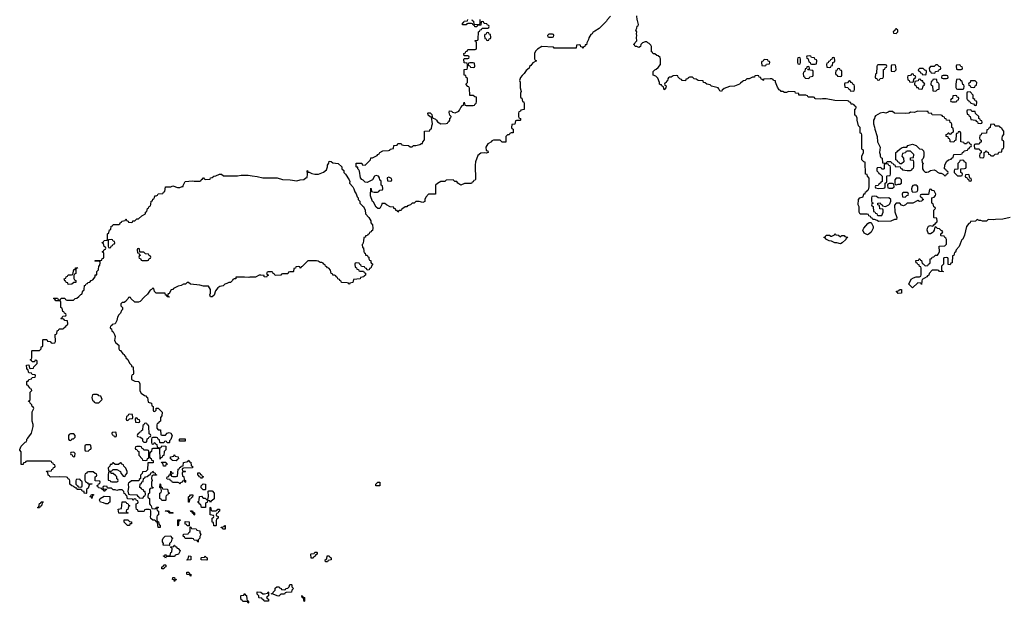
# Model space of a CAD drawing. Header units: inches. Extents: x 2718490 to 2828976, y 856982 to 957410.
# Tile 7 of 63: x 2718490 to 2729431, y 910426 to 916906. Entities that reach past the tile are written whole.
import ezdxf

# ---------------------------------------------------------------- set-up
doc = ezdxf.new("R2010")
doc.units = ezdxf.units.IN
doc.header["$MEASUREMENT"] = 0
doc.layers.add('C7911', color=7, linetype='Continuous')
doc.layers.add('C7921', color=7, linetype='Continuous')

msp = doc.modelspace()

# ---------------------------------------------------------------- linework, layer by layer
at = {"layer": 'C7911', "color": 6}
for points in [[(2720000, 911343), (2719988, 911348), (2719970, 911349), (2719949, 911369), (2719942, 911390), (2719946, 911406), (2719946, 911450), (2719942, 911462), (2719930, 911466), (2719890, 911466), (2719878, 911462), (2719874, 911450), (2719867, 911447), (2719807, 911447), (2719802, 911462), (2719788, 911468), (2719786, 911490), (2719786, 911530), (2719802, 911538), (2719806, 911550), (2719802, 911562), (2719787, 911567), (2719782, 911582), (2719770, 911586), (2719758, 911582), (2719750, 911566), (2719742, 911582), (2719687, 911587), (2719682, 911622), (2719668, 911628), (2719662, 911642), (2719650, 911646), (2719647, 911667), (2719630, 911686), (2719593, 911687), (2719570, 911678), (2719550, 911686), (2719530, 911686), (2719510, 911706), (2719466, 911706), (2719462, 911722), (2719430, 911726), (2719418, 911722), (2719414, 911710), (2719418, 911698), (2719454, 911694), (2719450, 911686), (2719438, 911682), (2719430, 911666), (2719422, 911682), (2719406, 911690), (2719402, 911702), (2719367, 911707), (2719362, 911722), (2719346, 911730), (2719362, 911738), (2719367, 911753), (2719382, 911758), (2719386, 911770), (2719382, 911782), (2719327, 911787), (2719328, 911830), (2719342, 911838), (2719346, 911850), (2719342, 911862), (2719330, 911866), (2719307, 911887), (2719253, 911887), (2719238, 911882), (2719234, 911870), (2719218, 911862), (2719213, 911847), (2719212, 911792), (2719220, 911780), (2719244, 911764), (2719250, 911754), (2719290, 911754), (2719294, 911750), (2719273, 911747), (2719262, 911738), (2719250, 911706), (2719234, 911690), (2719234, 911650), (2719230, 911646), (2719208, 911650), (2719206, 911666), (2719186, 911670), (2719182, 911682), (2719168, 911688), (2719128, 911690), (2719126, 911706), (2719114, 911706), (2719090, 911718), (2719085, 911725), (2719068, 911730), (2719048, 911750), (2719047, 911787), (2719042, 911802), (2719027, 911807), (2719022, 911822), (2719010, 911826), (2718930, 911829), (2718827, 911827), (2718822, 911842), (2718806, 911850), (2718802, 911882), (2718790, 911886), (2718788, 911892), (2718842, 911898), (2718846, 911910), (2718862, 911918), (2718867, 911933), (2718882, 911938), (2718886, 911950), (2718882, 911962), (2718867, 911967), (2718862, 911982), (2718847, 911987), (2718842, 912002), (2718830, 912006), (2718570, 912006), (2718558, 912002), (2718552, 911988), (2718534, 911986), (2718530, 911968), (2718508, 911968), (2718508, 912108), (2718490, 912126), (2718490, 912134), (2718508, 912170), (2718550, 912214), (2718562, 912218), (2718568, 912232), (2718569, 912250), (2718580, 912260), (2718623, 912317), (2718639, 912390), (2718639, 912410), (2718630, 912450), (2718629, 912551), (2718646, 912590), (2718642, 912602), (2718628, 912610), (2718626, 912630), (2718606, 912650), (2718602, 912662), (2718588, 912668), (2718590, 912674), (2718602, 912678), (2718606, 912690), (2718606, 912770), (2718626, 912790), (2718622, 912802), (2718608, 912808), (2718602, 912822), (2718590, 912826), (2718586, 912846), (2718570, 912848), (2718568, 912888), (2718574, 912894), (2718586, 912894), (2718590, 912912), (2718622, 912918), (2718627, 912933), (2718662, 912938), (2718666, 912950), (2718662, 912962), (2718627, 912967), (2718622, 912982), (2718590, 912986), (2718582, 913022), (2718570, 913026), (2718568, 913032), (2718566, 913070), (2718593, 913073), (2718598, 913038), (2718610, 913034), (2718642, 913038), (2718647, 913053), (2718686, 913090), (2718686, 913110), (2718682, 913122), (2718670, 913126), (2718658, 913122), (2718653, 913107), (2718630, 913106), (2718622, 913122), (2718610, 913126), (2718610, 913134), (2718622, 913138), (2718626, 913150), (2718626, 913230), (2718630, 913234), (2718710, 913234), (2718727, 913253), (2718730, 913274), (2718742, 913278), (2718746, 913290), (2718746, 913350), (2718750, 913354), (2718790, 913354), (2718798, 913338), (2718830, 913334), (2718838, 913318), (2718850, 913314), (2718882, 913318), (2718887, 913333), (2718886, 913410), (2718902, 913418), (2718907, 913453), (2718922, 913458), (2718930, 913474), (2718970, 913474), (2718982, 913478), (2718986, 913490), (2719002, 913498), (2719006, 913510), (2719022, 913518), (2719026, 913530), (2719022, 913562), (2718990, 913566), (2718982, 913582), (2718950, 913586), (2718946, 913590), (2718962, 913598), (2718970, 913614), (2719002, 913618), (2719006, 913630), (2719002, 913642), (2718987, 913647), (2718982, 913662), (2718968, 913668), (2718962, 913702), (2718946, 913710), (2718946, 913770), (2718942, 913782), (2718930, 913786), (2718890, 913786), (2718882, 913802), (2718866, 913810), (2718870, 913814), (2718910, 913814), (2718918, 913798), (2718930, 913794), (2718942, 913798), (2718950, 913814), (2718990, 913814), (2718998, 913798), (2719013, 913793), (2719088, 913792), (2719108, 913810), (2719126, 913814), (2719149, 913831), (2719170, 913854), (2719182, 913858), (2719190, 913894), (2719202, 913898), (2719206, 913910), (2719210, 913954), (2719222, 913958), (2719230, 913974), (2719242, 913978), (2719246, 913990), (2719268, 913992), (2719286, 914010), (2719302, 914018), (2719329, 914051), (2719330, 914072), (2719346, 914074), (2719349, 914111), (2719366, 914130), (2719368, 914172), (2719382, 914178), (2719386, 914210), (2719382, 914222), (2719370, 914226), (2719330, 914226), (2719326, 914230), (2719330, 914234), (2719390, 914234), (2719402, 914238), (2719407, 914253), (2719422, 914258), (2719426, 914270), (2719426, 914310), (2719422, 914322), (2719406, 914330), (2719422, 914338), (2719427, 914353), (2719442, 914358), (2719446, 914370), (2719442, 914382), (2719427, 914387), (2719422, 914422), (2719410, 914426), (2719408, 914432), (2719422, 914438), (2719430, 914454), (2719462, 914458), (2719466, 914470), (2719466, 914530), (2719482, 914538), (2719488, 914572), (2719502, 914578), (2719507, 914613), (2719522, 914618), (2719530, 914634), (2719590, 914634), (2719602, 914638), (2719606, 914650), (2719622, 914658), (2719626, 914670), (2719662, 914678), (2719669, 914691), (2719674, 914690), (2719678, 914678), (2719694, 914670), (2719698, 914658), (2719730, 914654), (2719742, 914658), (2719748, 914672), (2719770, 914674), (2719790, 914694), (2719810, 914694), (2719848, 914730), (2719888, 914752), (2719889, 914770), (2719902, 914778), (2719910, 914811), (2719922, 914818), (2719930, 914834), (2719942, 914838), (2719947, 914853), (2719950, 914892), (2719966, 914894), (2719970, 914914), (2719982, 914918), (2719989, 914931), (2719990, 914951), (2720000, 914951)], [(2720000, 913877), (2719988, 913890), (2719982, 913922), (2719970, 913926), (2719954, 913910), (2719938, 913902), (2719910, 913858), (2719873, 913827), (2719830, 913778), (2719810, 913768), (2719770, 913768), (2719726, 913810), (2719722, 913822), (2719710, 913826), (2719698, 913822), (2719694, 913810), (2719664, 913776), (2719650, 913766), (2719630, 913766), (2719614, 913750), (2719614, 913730), (2719634, 913710), (2719634, 913690), (2719622, 913678), (2719610, 913649), (2719591, 913630), (2719576, 913604), (2719570, 913568), (2719551, 913530), (2719518, 913522), (2719514, 913510), (2719498, 913502), (2719494, 913490), (2719498, 913478), (2719510, 913474), (2719512, 913452), (2719530, 913442), (2719544, 913410), (2719550, 913390), (2719543, 913343), (2719559, 913319), (2719590, 913291), (2719592, 913252), (2719598, 913238), (2719610, 913234), (2719637, 913197), (2719650, 913190), (2719656, 913176), (2719665, 913170), (2719671, 913151), (2719690, 913134), (2719711, 913091), (2719732, 913070), (2719734, 913054), (2719751, 913050), (2719753, 912973), (2719750, 912966), (2719738, 912962), (2719733, 912947), (2719734, 912910), (2719770, 912894), (2719814, 912890), (2719824, 912864), (2719824, 912784), (2719839, 912759), (2719875, 912735), (2719891, 912730), (2719898, 912718), (2719912, 912710), (2719918, 912658), (2719954, 912650), (2719958, 912618), (2719974, 912610), (2719974, 912570), (2719978, 912558), (2719990, 912554), (2720000, 912564)], [(2720000, 912266), (2719970, 912266), (2719958, 912262), (2719954, 912250), (2719954, 912210), (2719958, 912198), (2719970, 912194), (2719982, 912198), (2719987, 912213), (2719993, 912213), (2719998, 912198), (2720000, 912197)], [(2720000, 912146), (2719970, 912146), (2719958, 912142), (2719954, 912110), (2719938, 912102), (2719934, 912090), (2719934, 912050), (2719938, 912038), (2719950, 912034), (2719954, 912014), (2719972, 912010), (2719973, 911987), (2719914, 911986), (2719912, 911908), (2719892, 911888), (2719854, 911886), (2719852, 911868), (2719834, 911850), (2719834, 911810), (2719818, 911802), (2719813, 911787), (2719733, 911787), (2719710, 911766), (2719698, 911762), (2719694, 911750), (2719698, 911710), (2719692, 911670), (2719698, 911638), (2719713, 911633), (2719792, 911632), (2719798, 911618), (2719814, 911610), (2719818, 911598), (2719850, 911594), (2719862, 911598), (2719870, 911614), (2719882, 911618), (2719887, 911633), (2719886, 911666), (2719870, 911668), (2719866, 911686), (2719848, 911688), (2719842, 911702), (2719826, 911710), (2719827, 911753), (2719842, 911758), (2719847, 911773), (2719862, 911778), (2719867, 911813), (2719882, 911818), (2719888, 911832), (2719907, 911833), (2719930, 911854), (2719942, 911858), (2719947, 911873), (2719962, 911878), (2719968, 911892), (2719974, 911890), (2719978, 911878), (2719994, 911870), (2719998, 911858), (2720000, 911857)], [(2720000, 911848), (2719973, 911847), (2719958, 911842), (2719954, 911810), (2719962, 911790), (2719954, 911770), (2719954, 911730), (2719958, 911718), (2719974, 911710), (2719970, 911706), (2719938, 911702), (2719934, 911690), (2719934, 911650), (2719918, 911642), (2719914, 911610), (2719918, 911598), (2719934, 911590), (2719934, 911530), (2719938, 911518), (2719952, 911510), (2719958, 911478), (2719990, 911474), (2720000, 911477)]]:
    msp.add_lwpolyline(points, dxfattribs=at)
for points in [[(2719510, 914466), (2719478, 914462), (2719474, 914450), (2719474, 914390), (2719478, 914378), (2719490, 914374), (2719502, 914378), (2719507, 914393), (2719522, 914398), (2719527, 914413), (2719542, 914418), (2719546, 914430), (2719542, 914442), (2719527, 914447), (2719522, 914462)], [(2719810, 914366), (2719798, 914362), (2719794, 914350), (2719798, 914318), (2719814, 914314), (2719818, 914298), (2719834, 914290), (2719818, 914282), (2719814, 914270), (2719818, 914258), (2719833, 914253), (2719838, 914238), (2719850, 914234), (2719910, 914234), (2719922, 914238), (2719927, 914253), (2719942, 914258), (2719946, 914270), (2719942, 914282), (2719927, 914287), (2719922, 914302), (2719888, 914308), (2719870, 914326), (2719826, 914326), (2719822, 914362)], [(2719030, 913966), (2719026, 913986), (2719006, 913990), (2719002, 914002), (2718990, 914006), (2718986, 914030), (2719002, 914038), (2719006, 914050), (2719022, 914058), (2719028, 914072), (2719067, 914073), (2719082, 914078), (2719090, 914132), (2719106, 914134), (2719110, 914152), (2719130, 914154), (2719133, 914147), (2719118, 914142), (2719114, 914130), (2719114, 914090), (2719098, 914082), (2719093, 914067), (2719093, 914033), (2719098, 914018), (2719114, 914010), (2719114, 913990), (2719093, 913987), (2719070, 913969)], [(2719350, 912746), (2719310, 912746), (2719298, 912742), (2719292, 912710), (2719298, 912678), (2719312, 912672), (2719318, 912658), (2719333, 912653), (2719370, 912652), (2719406, 912690), (2719390, 912726), (2719370, 912728), (2719362, 912742)], [(2719710, 912526), (2719698, 912522), (2719693, 912507), (2719678, 912502), (2719674, 912470), (2719678, 912458), (2719690, 912454), (2719710, 912474), (2719742, 912478), (2719746, 912490), (2719742, 912522)], [(2719790, 912486), (2719778, 912482), (2719774, 912470), (2719778, 912438), (2719810, 912434), (2719822, 912438), (2719826, 912450), (2719822, 912462), (2719807, 912467)], [(2719890, 912426), (2719878, 912422), (2719870, 912406), (2719858, 912402), (2719853, 912347), (2719838, 912342), (2719833, 912327), (2719818, 912322), (2719814, 912310), (2719798, 912302), (2719794, 912290), (2719798, 912278), (2719832, 912272), (2719853, 912253), (2719854, 912230), (2719870, 912214), (2719890, 912214), (2719902, 912218), (2719907, 912253), (2719922, 912258), (2719927, 912273), (2719942, 912278), (2719946, 912290), (2719942, 912302), (2719928, 912308), (2719926, 912390), (2719922, 912402), (2719910, 912406), (2719902, 912422)], [(2719053, 912307), (2719038, 912302), (2719034, 912290), (2719034, 912250), (2719038, 912238), (2719050, 912234), (2719062, 912238), (2719068, 912252), (2719087, 912253), (2719106, 912270), (2719106, 912290), (2719090, 912306)], [(2719550, 912326), (2719518, 912322), (2719514, 912310), (2719518, 912298), (2719533, 912293), (2719538, 912278), (2719550, 912274), (2719562, 912278), (2719566, 912290), (2719562, 912322)], [(2719270, 912186), (2719230, 912186), (2719218, 912182), (2719214, 912170), (2719214, 912130), (2719218, 912118), (2719250, 912114), (2719270, 912134), (2719282, 912138), (2719286, 912150), (2719282, 912182)], [(2719830, 912166), (2719790, 912166), (2719778, 912162), (2719774, 912150), (2719778, 912138), (2719793, 912133), (2719798, 912118), (2719813, 912113), (2719814, 912070), (2719852, 912030), (2719854, 912014), (2719890, 912012), (2719906, 912014), (2719910, 912034), (2719922, 912038), (2719926, 912050), (2719926, 912110), (2719922, 912122), (2719910, 912126), (2719870, 912126), (2719862, 912142), (2719847, 912147), (2719842, 912162)], [(2719090, 912106), (2719058, 912102), (2719054, 912090), (2719058, 912078), (2719073, 912073), (2719078, 912058), (2719090, 912054), (2719102, 912058), (2719106, 912090)], [(2719610, 911986), (2719587, 911967), (2719550, 911966), (2719530, 911986), (2719518, 911982), (2719512, 911968), (2719494, 911966), (2719492, 911948), (2719474, 911930), (2719478, 911898), (2719510, 911894), (2719528, 911912), (2719570, 911912), (2719611, 911891), (2719612, 911872), (2719634, 911850), (2719638, 911838), (2719650, 911834), (2719662, 911838), (2719666, 911850), (2719686, 911870), (2719686, 911890), (2719668, 911928), (2719646, 911950), (2719642, 911962), (2719626, 911970), (2719622, 911982)], [(2719150, 911806), (2719118, 911802), (2719113, 911787), (2719114, 911750), (2719134, 911730), (2719138, 911718), (2719170, 911714), (2719182, 911718), (2719186, 911730), (2719186, 911770), (2719182, 911782), (2719166, 911790), (2719162, 911802)], [(2719490, 911886), (2719478, 911882), (2719472, 911848), (2719474, 911794), (2719494, 911790), (2719498, 911778), (2719513, 911773), (2719570, 911774), (2719582, 911778), (2719586, 911790), (2719582, 911802), (2719568, 911808), (2719568, 911830), (2719560, 911840), (2719530, 911868), (2719508, 911868), (2719502, 911882)], [(2719290, 911589), (2719287, 911607), (2719273, 911607), (2719269, 911611), (2719282, 911618), (2719287, 911633), (2719310, 911634), (2719310, 911626), (2719298, 911622)], [(2719470, 911529), (2719446, 911530), (2719422, 911542), (2719389, 911550), (2719378, 911570), (2719386, 911590), (2719430, 911614), (2719493, 911613), (2719492, 911550), (2719478, 911542), (2719474, 911530)], [(2718690, 911486), (2718688, 911490), (2718702, 911498), (2718710, 911534), (2718722, 911538), (2718730, 911554), (2718750, 911554), (2718752, 911548), (2718738, 911542), (2718732, 911508), (2718718, 911502), (2718710, 911486)], [(2719590, 911426), (2719586, 911470), (2719622, 911478), (2719628, 911552), (2719670, 911554), (2719678, 911538), (2719693, 911533), (2719698, 911518), (2719714, 911510), (2719698, 911502), (2719692, 911468), (2719678, 911462), (2719674, 911450), (2719678, 911438), (2719694, 911430), (2719690, 911426)], [(2719710, 911289), (2719689, 911289), (2719650, 911326), (2719650, 911354), (2719690, 911354), (2719710, 911334), (2719731, 911331), (2719731, 911310), (2719713, 911307)]]:
    msp.add_lwpolyline(points, close=True, dxfattribs=at)
at = {"layer": 'C7921', "color": 6}
for points in [[(2725056, 916945), (2725016, 916904), (2725010, 916890), (2724930, 916809), (2724880, 916780), (2724871, 916770), (2724857, 916763), (2724850, 916749), (2724837, 916743), (2724814, 916706), (2724810, 916686), (2724791, 916649), (2724790, 916629), (2724773, 916627), (2724771, 916610), (2724754, 916606), (2724750, 916589), (2724742, 916602), (2724727, 916607), (2724722, 916622), (2724710, 916626), (2724678, 916622), (2724674, 916590), (2724669, 916589), (2724430, 916590), (2724422, 916602), (2724290, 916609), (2724242, 916578), (2724222, 916558), (2724211, 916530), (2724211, 916471), (2724218, 916458), (2724231, 916449), (2724191, 916429), (2724170, 916398), (2724155, 916385), (2724150, 916369), (2724118, 916342), (2724096, 916310), (2724072, 916288), (2724056, 916264), (2724042, 916230), (2724050, 916214), (2724051, 916151), (2724062, 916110), (2724054, 916090), (2724054, 916050), (2724058, 916038), (2724070, 916034), (2724078, 915998), (2724090, 915994), (2724094, 915970), (2724094, 915910), (2724058, 915902), (2724054, 915890), (2724038, 915882), (2724034, 915870), (2724034, 915830), (2724038, 915818), (2724054, 915810), (2724054, 915790), (2724050, 915786), (2724010, 915786), (2723998, 915782), (2723993, 915747), (2723958, 915742), (2723954, 915710), (2723958, 915698), (2723974, 915690), (2723974, 915650), (2723950, 915649), (2723938, 915642), (2723930, 915629), (2723911, 915629), (2723892, 915608), (2723890, 915548), (2723850, 915548), (2723828, 915568), (2723753, 915567), (2723738, 915562), (2723734, 915550), (2723691, 915529), (2723671, 915490), (2723673, 915453), (2723691, 915450), (2723694, 915430), (2723675, 915425), (2723650, 915429), (2723614, 915426), (2723580, 915400), (2723556, 915330), (2723551, 915290), (2723553, 915133), (2723550, 915126), (2723538, 915122), (2723530, 915106), (2723518, 915102), (2723512, 915088), (2723433, 915087), (2723390, 915070), (2723358, 915090), (2723349, 915109), (2723326, 915110), (2723307, 915127), (2723230, 915126), (2723214, 915110), (2723170, 915109), (2723131, 915089), (2723111, 915069), (2723111, 914969), (2723032, 914968), (2723004, 914936), (2722991, 914909), (2722990, 914888), (2722970, 914878), (2722930, 914889), (2722892, 914888), (2722874, 914870), (2722852, 914868), (2722834, 914850), (2722800, 914840), (2722791, 914830), (2722773, 914827), (2722738, 914802), (2722730, 914789), (2722712, 914788), (2722698, 914782), (2722690, 914768), (2722686, 914786), (2722670, 914788), (2722666, 914806), (2722648, 914810), (2722646, 914826), (2722606, 914830), (2722566, 914850), (2722547, 914867), (2722514, 914866), (2722514, 914854), (2722492, 914810), (2722470, 914809), (2722450, 914825), (2722420, 914880), (2722410, 914889), (2722387, 914950), (2722390, 915034), (2722394, 915030), (2722398, 914998), (2722430, 914992), (2722467, 914993), (2722482, 914998), (2722490, 915014), (2722522, 915018), (2722526, 915030), (2722522, 915062), (2722506, 915070), (2722506, 915110), (2722502, 915122), (2722490, 915126), (2722488, 915150), (2722478, 915170), (2722450, 915178), (2722434, 915170), (2722411, 915129), (2722350, 915097), (2722330, 915104), (2722306, 915126), (2722290, 915133), (2722276, 915150), (2722266, 915226), (2722260, 915240), (2722248, 915252), (2722248, 915268), (2722232, 915268), (2722228, 915272), (2722230, 915312), (2722287, 915313), (2722294, 915306), (2722294, 915294), (2722330, 915292), (2722388, 915352), (2722390, 915371), (2722410, 915372), (2722462, 915398), (2722469, 915410), (2722483, 915417), (2722490, 915431), (2722526, 915450), (2722587, 915453), (2722602, 915458), (2722606, 915470), (2722642, 915478), (2722648, 915510), (2722686, 915514), (2722690, 915531), (2722730, 915531), (2722738, 915518), (2722753, 915513), (2722809, 915511), (2722830, 915494), (2722850, 915494), (2722866, 915510), (2722890, 915511), (2722938, 915522), (2722953, 915533), (2722967, 915533), (2722969, 915550), (2722989, 915571), (2722988, 915670), (2723046, 915674), (2723050, 915692), (2723066, 915694), (2723069, 915729), (2723078, 915750), (2723066, 915826), (2723050, 915828), (2723030, 915848), (2723026, 915870), (2723030, 915874), (2723050, 915874), (2723070, 915852), (2723072, 915832), (2723078, 915818), (2723110, 915802), (2723122, 915790), (2723131, 915771), (2723170, 915751), (2723228, 915752), (2723242, 915758), (2723250, 915774), (2723262, 915778), (2723268, 915792), (2723270, 915814), (2723282, 915818), (2723286, 915830), (2723270, 915846), (2723263, 915877), (2723267, 915893), (2723288, 915892), (2723301, 915881), (2723330, 915872), (2723369, 915891), (2723378, 915902), (2723390, 915932), (2723410, 915954), (2723422, 915958), (2723430, 915992), (2723438, 915958), (2723452, 915952), (2723528, 915952), (2723542, 915958), (2723550, 915974), (2723562, 915978), (2723567, 915993), (2723566, 916046), (2723546, 916050), (2723530, 916066), (2723490, 916066), (2723487, 916147), (2723482, 916162), (2723470, 916166), (2723449, 916190), (2723466, 916210), (2723466, 916250), (2723462, 916262), (2723450, 916266), (2723446, 916286), (2723428, 916290), (2723427, 916347), (2723430, 916352), (2723462, 916358), (2723467, 916373), (2723467, 916407), (2723462, 916422), (2723428, 916428), (2723426, 916470), (2723430, 916474), (2723470, 916474), (2723482, 916478), (2723486, 916490), (2723482, 916502), (2723470, 916506), (2723427, 916507), (2723426, 916530), (2723442, 916538), (2723447, 916553), (2723462, 916558), (2723470, 916574), (2723550, 916574), (2723562, 916578), (2723566, 916590), (2723566, 916650), (2723562, 916662), (2723546, 916670), (2723550, 916674), (2723582, 916678), (2723586, 916690), (2723587, 916773), (2723602, 916778), (2723607, 916793), (2723622, 916798), (2723630, 916814), (2723690, 916814), (2723702, 916818), (2723706, 916830), (2723702, 916842), (2723687, 916847), (2723682, 916862), (2723650, 916866), (2723642, 916882), (2723630, 916886), (2723618, 916882), (2723613, 916847), (2723578, 916842), (2723570, 916826), (2723547, 916827), (2723542, 916842), (2723530, 916846), (2723522, 916862), (2723510, 916866), (2723470, 916866), (2723458, 916862), (2723451, 916849), (2723410, 916848), (2723409, 916869), (2723414, 916874), (2723426, 916874), (2723428, 916890), (2723466, 916894), (2723468, 916910)], [(2729494, 914710), (2729414, 914690), (2729331, 914689), (2729310, 914685), (2729252, 914688), (2729232, 914670), (2729209, 914669), (2729189, 914669), (2729170, 914678), (2729150, 914678), (2729130, 914686), (2729112, 914668), (2729054, 914666), (2729052, 914650), (2729038, 914642), (2729011, 914609), (2728987, 914513), (2728970, 914469), (2728958, 914462), (2728951, 914449), (2728930, 914389), (2728894, 914350), (2728890, 914326), (2728878, 914322), (2728872, 914308), (2728870, 914288), (2728854, 914286), (2728850, 914206), (2728838, 914202), (2728830, 914186), (2728807, 914187), (2728806, 914250), (2728802, 914262), (2728790, 914266), (2728758, 914262), (2728754, 914250), (2728754, 914190), (2728734, 914170), (2728734, 914130), (2728738, 914118), (2728752, 914110), (2728750, 914106), (2728709, 914109), (2728702, 914122), (2728690, 914126), (2728630, 914126), (2728594, 914090), (2728592, 914070), (2728578, 914062), (2728571, 914050), (2728518, 914022), (2728513, 914007), (2728510, 913966), (2728502, 913982), (2728470, 913986), (2728410, 913928), (2728369, 913969), (2728396, 914024), (2728420, 914040), (2728450, 914051), (2728487, 914053), (2728502, 914058), (2728508, 914072), (2728507, 914147), (2728502, 914162), (2728490, 914166), (2728486, 914186), (2728468, 914188), (2728462, 914202), (2728450, 914206), (2728449, 914231), (2728482, 914238), (2728486, 914250), (2728492, 914252), (2728498, 914238), (2728512, 914232), (2728518, 914198), (2728530, 914194), (2728550, 914174), (2728582, 914178), (2728588, 914192), (2728602, 914198), (2728606, 914210), (2728606, 914250), (2728626, 914254), (2728628, 914270), (2728648, 914272), (2728666, 914290), (2728688, 914292), (2728696, 914304), (2728709, 914330), (2728708, 914390), (2728770, 914394), (2728787, 914413), (2728787, 914467), (2728782, 914482), (2728768, 914488), (2728762, 914502), (2728730, 914506), (2728726, 914510), (2728726, 914530), (2728742, 914538), (2728746, 914550), (2728742, 914562), (2728730, 914566), (2728710, 914586), (2728688, 914588), (2728670, 914606), (2728658, 914602), (2728652, 914570), (2728642, 914550), (2728630, 914538), (2728610, 914529), (2728589, 914529), (2728575, 914570), (2728578, 914590), (2728590, 914612), (2728610, 914622), (2728630, 914614), (2728642, 914618), (2728646, 914630), (2728662, 914638), (2728668, 914652), (2728682, 914658), (2728686, 914670), (2728682, 914702), (2728650, 914706), (2728648, 914710), (2728649, 914791), (2728666, 914810), (2728662, 914822), (2728648, 914830), (2728642, 914862), (2728626, 914870), (2728626, 914930), (2728650, 914934), (2728667, 914953), (2728668, 914970), (2728650, 915006), (2728628, 915008), (2728622, 915022), (2728610, 915026), (2728598, 915022), (2728590, 914966), (2728510, 914966), (2728498, 914962), (2728494, 914950), (2728498, 914938), (2728513, 914933), (2728518, 914918), (2728534, 914910), (2728518, 914902), (2728514, 914890), (2728489, 914889), (2728470, 914898), (2728414, 914870), (2728352, 914868), (2728334, 914850), (2728310, 914838), (2728290, 914848), (2728270, 914868), (2728230, 914868), (2728212, 914848), (2728213, 914773), (2728238, 914710), (2728231, 914689), (2728211, 914689), (2728170, 914668), (2728033, 914667), (2728018, 914678), (2727990, 914688), (2727968, 914688), (2727962, 914702), (2727950, 914706), (2727942, 914722), (2727926, 914730), (2727922, 914742), (2727907, 914747), (2727830, 914746), (2727818, 914770), (2727818, 914830), (2727808, 914850), (2727809, 914910), (2727826, 914930), (2727862, 914938), (2727870, 914972), (2727886, 914974), (2727890, 914994), (2727902, 914998), (2727906, 915010), (2727922, 915018), (2727929, 915051), (2727928, 915148), (2727909, 915170), (2727907, 915187), (2727889, 915190), (2727886, 915326), (2727870, 915328), (2727849, 915350), (2727849, 915390), (2727866, 915430), (2727866, 915450), (2727862, 915462), (2727850, 915466), (2727848, 915472), (2727847, 915627), (2727842, 915642), (2727830, 915646), (2727829, 915709), (2727810, 915728), (2727795, 915790), (2727796, 915816), (2727782, 915842), (2727768, 915848), (2727769, 915911), (2727770, 915914), (2727782, 915918), (2727786, 915930), (2727782, 915942), (2727766, 915950), (2727762, 915962), (2727748, 915968), (2727730, 915969), (2727727, 915987), (2727706, 915990), (2727702, 916002), (2727687, 916007), (2727546, 916010), (2727450, 916029), (2727411, 916029), (2727390, 916024), (2727331, 916029), (2727326, 916030), (2727322, 916042), (2727310, 916046), (2727250, 916048), (2727242, 916062), (2727227, 916067), (2727148, 916070), (2727146, 916086), (2727109, 916090), (2727107, 916107), (2727031, 916109), (2727010, 916098), (2726990, 916098), (2726970, 916109), (2726950, 916109), (2726942, 916122), (2726930, 916129), (2726910, 916158), (2726888, 916212), (2726888, 916228), (2726866, 916230), (2726862, 916242), (2726848, 916248), (2726829, 916249), (2726754, 916246), (2726754, 916234), (2726746, 916230), (2726742, 916242), (2726730, 916246), (2726726, 916266), (2726706, 916270), (2726702, 916282), (2726690, 916286), (2726658, 916282), (2726654, 916270), (2726631, 916269), (2726594, 916250), (2726571, 916249), (2726551, 916230), (2726533, 916227), (2726521, 916219), (2726498, 916202), (2726489, 916189), (2726432, 916170), (2726376, 916165), (2726317, 916143), (2726296, 916124), (2726290, 916109), (2726270, 916118), (2726260, 916140), (2726250, 916150), (2726178, 916170), (2726163, 916183), (2726126, 916190), (2726105, 916205), (2726088, 916210), (2726086, 916226), (2726028, 916230), (2726006, 916246), (2725986, 916250), (2725967, 916267), (2725933, 916267), (2725918, 916262), (2725914, 916250), (2725893, 916247), (2725890, 916229), (2725850, 916230), (2725842, 916242), (2725826, 916250), (2725806, 916270), (2725802, 916282), (2725790, 916286), (2725750, 916282), (2725730, 916269), (2725712, 916268), (2725698, 916262), (2725692, 916248), (2725690, 916226), (2725678, 916222), (2725672, 916208), (2725658, 916202), (2725654, 916190), (2725658, 916178), (2725672, 916172), (2725671, 916151), (2725650, 916126), (2725642, 916162), (2725630, 916168), (2725622, 916182), (2725610, 916182), (2725598, 916190), (2725598, 916210), (2725579, 916259), (2725558, 916278), (2725529, 916290), (2725530, 916331), (2725549, 916350), (2725564, 916356), (2725585, 916375), (2725609, 916410), (2725609, 916469), (2725605, 916485), (2725585, 916505), (2725568, 916510), (2725549, 916529), (2725529, 916529), (2725522, 916542), (2725509, 916550), (2725509, 916610), (2725503, 916623), (2725484, 916644), (2725468, 916650), (2725459, 916659), (2725440, 916660), (2725411, 916649), (2725392, 916630), (2725390, 916608), (2725370, 916598), (2725349, 916609), (2725329, 916610), (2725322, 916622), (2725309, 916630), (2725349, 916671), (2725345, 916710), (2725349, 916730), (2725342, 916750), (2725346, 916770), (2725338, 916790), (2725349, 916811), (2725350, 916834), (2725362, 916838), (2725366, 916854), (2725356, 916896), (2725350, 916906), (2725348, 916948)], [(2723514, 916910), (2723518, 916898), (2723532, 916892), (2723538, 916858), (2723570, 916852), (2723602, 916858), (2723606, 916870), (2723606, 916910)], [(2720000, 914951), (2720008, 914952), (2720022, 914958), (2720030, 914972), (2720082, 914978), (2720088, 914992), (2720102, 914998), (2720110, 915051), (2720170, 915051), (2720190, 915062), (2720244, 915044), (2720270, 915042), (2720294, 915054), (2720306, 915054), (2720306, 915066), (2720330, 915111), (2720410, 915116), (2720428, 915112), (2720490, 915114), (2720502, 915118), (2720506, 915130), (2720522, 915138), (2720526, 915150), (2720530, 915151), (2720534, 915150), (2720538, 915138), (2720553, 915133), (2720606, 915134), (2720610, 915152), (2720627, 915153), (2720646, 915170), (2720670, 915171), (2720710, 915190), (2720734, 915190), (2720753, 915173), (2720772, 915172), (2720910, 915171), (2720950, 915179), (2721030, 915180), (2721072, 915172), (2721130, 915167), (2721190, 915151), (2721350, 915151), (2721411, 915131), (2721494, 915130), (2721570, 915118), (2721606, 915130), (2721649, 915131), (2721670, 915152), (2721686, 915154), (2721689, 915190), (2721686, 915230), (2721689, 915231), (2721693, 915213), (2721707, 915213), (2721737, 915197), (2721770, 915191), (2721810, 915191), (2721866, 915214), (2721899, 915241), (2721909, 915271), (2721910, 915292), (2721925, 915315), (2721930, 915334), (2721950, 915331), (2721970, 915318), (2722030, 915311), (2722070, 915271), (2722071, 915251), (2722090, 915232), (2722091, 915211), (2722110, 915191), (2722151, 915130), (2722158, 915110), (2722154, 915090), (2722190, 915051), (2722202, 915030), (2722214, 914994), (2722230, 914972), (2722241, 914941), (2722251, 914930), (2722251, 914911), (2722270, 914892), (2722271, 914871), (2722298, 914838), (2722310, 914831), (2722330, 914792), (2722332, 914752), (2722370, 914711), (2722390, 914672), (2722391, 914651), (2722411, 914630), (2722414, 914590), (2722410, 914566), (2722398, 914562), (2722394, 914550), (2722378, 914542), (2722374, 914530), (2722358, 914522), (2722354, 914510), (2722334, 914506), (2722332, 914490), (2722313, 914487), (2722310, 914446), (2722302, 914418), (2722294, 914410), (2722298, 914378), (2722310, 914374), (2722313, 914333), (2722318, 914318), (2722330, 914314), (2722333, 914293), (2722350, 914291), (2722357, 914277), (2722371, 914270), (2722371, 914251), (2722378, 914238), (2722390, 914234), (2722392, 914212), (2722398, 914198), (2722410, 914194), (2722410, 914186), (2722402, 914178), (2722390, 914146), (2722378, 914142), (2722372, 914128), (2722350, 914126), (2722342, 914142), (2722327, 914147), (2722322, 914162), (2722287, 914167), (2722282, 914182), (2722268, 914188), (2722262, 914202), (2722230, 914206), (2722218, 914202), (2722214, 914190), (2722218, 914158), (2722232, 914152), (2722238, 914138), (2722253, 914133), (2722258, 914118), (2722270, 914114), (2722310, 914114), (2722318, 914098), (2722333, 914093), (2722334, 914070), (2722318, 914062), (2722314, 914050), (2722278, 914042), (2722274, 914030), (2722198, 914022), (2722192, 913990), (2722158, 913982), (2722154, 913970), (2722146, 913970), (2722142, 913982), (2722130, 913986), (2722066, 913990), (2722062, 914002), (2722046, 914010), (2722042, 914022), (2722026, 914030), (2722022, 914042), (2722006, 914050), (2722002, 914062), (2721989, 914069), (2721970, 914069), (2721965, 914085), (2721950, 914089), (2721944, 914124), (2721926, 914146), (2721909, 914150), (2721903, 914163), (2721889, 914170), (2721885, 914185), (2721869, 914190), (2721863, 914203), (2721849, 914209), (2721828, 914210), (2721805, 914225), (2721789, 914229), (2721691, 914229), (2721630, 914166), (2721618, 914162), (2721614, 914150), (2721608, 914148), (2721602, 914162), (2721590, 914166), (2721558, 914162), (2721553, 914147), (2721538, 914142), (2721534, 914110), (2721530, 914106), (2721490, 914106), (2721478, 914102), (2721470, 914086), (2721410, 914086), (2721398, 914082), (2721390, 914068), (2721330, 914066), (2721322, 914082), (2721307, 914087), (2721302, 914102), (2721290, 914106), (2721250, 914106), (2721238, 914102), (2721234, 914090), (2721238, 914078), (2721254, 914070), (2721238, 914062), (2721231, 914049), (2721208, 914050), (2721206, 914066), (2721170, 914069), (2721150, 914068), (2721109, 914049), (2721048, 914048), (2721036, 914044), (2720989, 914049), (2720893, 914047), (2720891, 914030), (2720872, 914028), (2720858, 914022), (2720854, 914010), (2720834, 913990), (2720813, 913987), (2720790, 913978), (2720771, 913969), (2720752, 913950), (2720715, 913945), (2720691, 913929), (2720666, 913894), (2720650, 913846), (2720630, 913829), (2720609, 913830), (2720604, 913850), (2720609, 913870), (2720609, 913910), (2720588, 913948), (2720531, 913949), (2720490, 913959), (2720389, 913969), (2720367, 913987), (2720350, 913988), (2720331, 913969), (2720310, 913969), (2720286, 913954), (2720250, 913946), (2720198, 913922), (2720190, 913909), (2720172, 913908), (2720150, 913866), (2720138, 913862), (2720134, 913850), (2720138, 913838), (2720152, 913830), (2720150, 913826), (2720130, 913828), (2720126, 913846), (2720110, 913848), (2720108, 913868), (2720006, 913870), (2720000, 913877)], [(2720000, 912564), (2720006, 912570), (2720007, 912593), (2720027, 912593), (2720074, 912550), (2720071, 912509), (2720054, 912490), (2720054, 912450), (2720038, 912442), (2720030, 912426), (2720018, 912422), (2720013, 912407), (2720014, 912370), (2720030, 912354), (2720053, 912353), (2720058, 912298), (2720070, 912294), (2720110, 912294), (2720130, 912314), (2720150, 912322), (2720170, 912314), (2720185, 912290), (2720170, 912246), (2720154, 912230), (2720154, 912210), (2720150, 912206), (2720130, 912206), (2720122, 912222), (2720110, 912226), (2720098, 912222), (2720090, 912206), (2720050, 912206), (2720046, 912210), (2720042, 912242), (2720027, 912247), (2720022, 912262), (2720010, 912266), (2720000, 912266)], [(2720000, 912197), (2720014, 912190), (2720018, 912158), (2720050, 912154), (2720062, 912158), (2720070, 912174), (2720114, 912170), (2720114, 912130), (2720094, 912110), (2720092, 912068), (2720078, 912062), (2720073, 912047), (2720058, 912042), (2720050, 912026), (2720046, 912130), (2720042, 912142), (2720030, 912146), (2720000, 912146)], [(2720000, 911857), (2720010, 911854), (2720010, 911848), (2720000, 911848)], [(2720000, 911477), (2720002, 911478), (2720010, 911492), (2720030, 911494), (2720034, 911490), (2720018, 911482), (2720014, 911470), (2720018, 911458), (2720034, 911450), (2720034, 911430), (2720031, 911409), (2720018, 911402), (2720013, 911387), (2720013, 911353), (2720018, 911338), (2720034, 911330), (2720038, 911298), (2720052, 911292), (2720050, 911266), (2720028, 911268), (2720022, 911322), (2720006, 911330), (2720002, 911342), (2720000, 911343)]]:
    msp.add_lwpolyline(points, dxfattribs=at)
for points in [[(2723690, 916766), (2723678, 916762), (2723673, 916747), (2723658, 916742), (2723654, 916730), (2723658, 916698), (2723673, 916693), (2723678, 916678), (2723690, 916674), (2723702, 916678), (2723707, 916693), (2723722, 916698), (2723726, 916710), (2723722, 916742), (2723707, 916747), (2723702, 916762)], [(2724410, 916746), (2724370, 916746), (2724354, 916730), (2724358, 916718), (2724370, 916714), (2724410, 916714), (2724422, 916718), (2724426, 916730), (2724422, 916742)], [(2728230, 916806), (2728218, 916802), (2728213, 916787), (2728194, 916770), (2728198, 916758), (2728230, 916754), (2728246, 916770), (2728246, 916790)], [(2727270, 916506), (2727238, 916502), (2727234, 916490), (2727238, 916478), (2727253, 916473), (2727258, 916438), (2727273, 916433), (2727278, 916418), (2727290, 916414), (2727330, 916414), (2727342, 916418), (2727346, 916450), (2727342, 916462), (2727326, 916470), (2727322, 916482), (2727290, 916486), (2727282, 916502)], [(2723530, 916426), (2723490, 916426), (2723478, 916422), (2723474, 916410), (2723478, 916398), (2723493, 916393), (2723498, 916378), (2723530, 916374), (2723542, 916378), (2723546, 916390), (2723542, 916422)], [(2726770, 916466), (2726758, 916462), (2726753, 916447), (2726738, 916442), (2726734, 916430), (2726738, 916398), (2726770, 916394), (2726782, 916398), (2726790, 916414), (2726822, 916418), (2726826, 916430), (2726822, 916442), (2726807, 916447), (2726802, 916462)], [(2727150, 916486), (2727138, 916482), (2727134, 916470), (2727134, 916430), (2727138, 916418), (2727150, 916414), (2727162, 916418), (2727166, 916430), (2727166, 916470), (2727162, 916482)], [(2727530, 916486), (2727518, 916482), (2727513, 916467), (2727498, 916462), (2727493, 916447), (2727478, 916442), (2727473, 916427), (2727458, 916422), (2727454, 916410), (2727458, 916378), (2727490, 916374), (2727502, 916378), (2727507, 916393), (2727522, 916398), (2727526, 916430), (2727542, 916438), (2727546, 916450), (2727542, 916482)], [(2728110, 916406), (2728030, 916406), (2728018, 916402), (2728013, 916387), (2728011, 916309), (2727998, 916302), (2727994, 916270), (2727998, 916258), (2728013, 916253), (2728018, 916238), (2728030, 916234), (2728042, 916238), (2728050, 916254), (2728082, 916258), (2728087, 916273), (2728088, 916352), (2728102, 916358), (2728107, 916373), (2728122, 916378), (2728126, 916390), (2728122, 916402)], [(2728210, 916406), (2728178, 916402), (2728174, 916390), (2728174, 916334), (2728210, 916332), (2728228, 916350), (2728227, 916387), (2728222, 916402)], [(2728690, 916406), (2728670, 916406), (2728650, 916386), (2728610, 916386), (2728594, 916370), (2728598, 916338), (2728612, 916332), (2728618, 916318), (2728650, 916314), (2728662, 916318), (2728667, 916333), (2728702, 916338), (2728707, 916353), (2728722, 916358), (2728726, 916370), (2728722, 916382), (2728707, 916387)], [(2728930, 916406), (2728898, 916402), (2728894, 916390), (2728898, 916358), (2728910, 916354), (2728950, 916354), (2728962, 916358), (2728966, 916370), (2728962, 916382), (2728947, 916387), (2728942, 916402)], [(2727250, 916386), (2727238, 916382), (2727234, 916366), (2727218, 916362), (2727214, 916330), (2727198, 916322), (2727194, 916310), (2727198, 916278), (2727212, 916272), (2727218, 916258), (2727250, 916254), (2727262, 916258), (2727270, 916272), (2727302, 916278), (2727306, 916290), (2727306, 916330), (2727302, 916342), (2727248, 916348), (2727246, 916354), (2727262, 916358), (2727266, 916370), (2727262, 916382)], [(2727590, 916366), (2727578, 916362), (2727573, 916347), (2727558, 916342), (2727554, 916310), (2727558, 916298), (2727572, 916292), (2727578, 916278), (2727610, 916274), (2727622, 916278), (2727626, 916290), (2727626, 916330), (2727622, 916342), (2727607, 916347), (2727602, 916362)], [(2728410, 916306), (2728398, 916302), (2728390, 916286), (2728358, 916282), (2728354, 916270), (2728358, 916238), (2728373, 916233), (2728378, 916218), (2728410, 916214), (2728422, 916218), (2728426, 916250), (2728442, 916258), (2728446, 916270), (2728442, 916282), (2728427, 916287), (2728422, 916302)], [(2728530, 916366), (2728490, 916366), (2728474, 916350), (2728478, 916338), (2728493, 916333), (2728498, 916318), (2728513, 916313), (2728518, 916298), (2728550, 916294), (2728562, 916298), (2728566, 916330), (2728562, 916342), (2728547, 916347)], [(2728790, 916286), (2728750, 916286), (2728738, 916282), (2728734, 916270), (2728738, 916258), (2728750, 916254), (2728790, 916254), (2728802, 916258), (2728806, 916270), (2728802, 916282)], [(2727710, 916226), (2727698, 916222), (2727690, 916206), (2727658, 916202), (2727654, 916190), (2727658, 916158), (2727692, 916152), (2727698, 916138), (2727714, 916130), (2727718, 916118), (2727750, 916114), (2727762, 916118), (2727766, 916130), (2727766, 916170), (2727762, 916182), (2727750, 916186), (2727742, 916202), (2727728, 916208), (2727722, 916222)], [(2728490, 916246), (2728478, 916242), (2728472, 916228), (2728438, 916222), (2728434, 916190), (2728438, 916178), (2728452, 916172), (2728454, 916154), (2728472, 916152), (2728478, 916138), (2728510, 916134), (2728522, 916138), (2728528, 916172), (2728542, 916178), (2728546, 916190), (2728542, 916202), (2728528, 916208), (2728526, 916226), (2728508, 916228), (2728502, 916242)], [(2728650, 916246), (2728638, 916242), (2728632, 916228), (2728618, 916222), (2728614, 916190), (2728618, 916178), (2728632, 916172), (2728638, 916118), (2728670, 916114), (2728688, 916132), (2728706, 916134), (2728707, 916187), (2728702, 916202), (2728686, 916210), (2728682, 916242)], [(2728930, 916246), (2728898, 916242), (2728892, 916190), (2728893, 916153), (2728898, 916138), (2728910, 916134), (2728970, 916134), (2728982, 916138), (2728986, 916170), (2728982, 916182), (2728968, 916188), (2728962, 916222), (2728950, 916226), (2728942, 916242)], [(2729107, 916227), (2729054, 916226), (2729052, 916208), (2729038, 916202), (2729034, 916190), (2729038, 916178), (2729052, 916172), (2729058, 916158), (2729090, 916154), (2729102, 916158), (2729108, 916172), (2729122, 916178), (2729126, 916210)], [(2728890, 916066), (2728858, 916062), (2728854, 916030), (2728838, 916022), (2728834, 916010), (2728838, 915998), (2728850, 915994), (2728890, 915994), (2728902, 915998), (2728907, 916013), (2728922, 916018), (2728926, 916030), (2728922, 916042), (2728907, 916047), (2728902, 916062)], [(2729050, 916106), (2729018, 916102), (2729014, 916090), (2729014, 916030), (2729018, 916018), (2729032, 916012), (2729038, 915998), (2729053, 915993), (2729058, 915978), (2729090, 915974), (2729098, 915958), (2729110, 915954), (2729122, 915958), (2729126, 915990), (2729122, 916002), (2729107, 916007), (2729102, 916022), (2729086, 916030), (2729086, 916070)], [(2728470, 915889), (2728430, 915875), (2728390, 915878), (2728374, 915870), (2728330, 915866), (2728210, 915869), (2728187, 915887), (2728150, 915888), (2728141, 915879), (2728114, 915870), (2728085, 915875), (2728053, 915867), (2728000, 915840), (2727991, 915829), (2727990, 915808), (2727978, 915790), (2727976, 915750), (2727990, 915714), (2727991, 915690), (2728018, 915610), (2728021, 915550), (2728051, 915491), (2728042, 915430), (2728052, 915408), (2728052, 915392), (2728058, 915378), (2728072, 915370), (2728078, 915318), (2728110, 915314), (2728122, 915318), (2728129, 915331), (2728171, 915331), (2728178, 915318), (2728193, 915313), (2728198, 915298), (2728213, 915293), (2728218, 915278), (2728273, 915273), (2728278, 915258), (2728292, 915252), (2728298, 915238), (2728350, 915232), (2728387, 915233), (2728402, 915238), (2728408, 915252), (2728422, 915258), (2728427, 915273), (2728426, 915330), (2728422, 915342), (2728387, 915347), (2728387, 915367), (2728390, 915372), (2728422, 915378), (2728426, 915410), (2728390, 915446), (2728350, 915446), (2728338, 915442), (2728332, 915428), (2728298, 915422), (2728292, 915390), (2728312, 915370), (2728314, 915330), (2728290, 915306), (2728270, 915306), (2728262, 915322), (2728247, 915327), (2728242, 915342), (2728226, 915350), (2728226, 915430), (2728242, 915438), (2728246, 915450), (2728268, 915470), (2728290, 915482), (2728311, 915491), (2728348, 915492), (2728358, 915510), (2728410, 915525), (2728452, 915510), (2728490, 915474), (2728514, 915470), (2728532, 915450), (2728538, 915430), (2728535, 915390), (2728530, 915366), (2728514, 915350), (2728518, 915318), (2728530, 915314), (2728531, 915311), (2728522, 915298), (2728522, 915250), (2728531, 915231), (2728553, 915213), (2728570, 915212), (2728590, 915218), (2728610, 915231), (2728650, 915238), (2728672, 915230), (2728690, 915212), (2728710, 915202), (2728730, 915202), (2728753, 915193), (2728770, 915174), (2728782, 915178), (2728787, 915193), (2728802, 915198), (2728806, 915210), (2728802, 915222), (2728787, 915227), (2728782, 915242), (2728766, 915250), (2728769, 915290), (2728790, 915332), (2728810, 915352), (2728842, 915358), (2728846, 915370), (2728862, 915378), (2728869, 915411), (2728947, 915413), (2728962, 915418), (2728966, 915430), (2728982, 915438), (2728986, 915450), (2729022, 915458), (2729028, 915472), (2729042, 915478), (2729047, 915493), (2729062, 915498), (2729066, 915510), (2729062, 915522), (2729047, 915527), (2729042, 915542), (2729030, 915546), (2729018, 915542), (2729012, 915528), (2728990, 915528), (2728982, 915542), (2728946, 915550), (2728946, 915650), (2728942, 915662), (2728930, 915666), (2728918, 915662), (2728913, 915647), (2728898, 915642), (2728894, 915630), (2728893, 915567), (2728878, 915562), (2728870, 915546), (2728830, 915549), (2728828, 915568), (2728822, 915582), (2728810, 915586), (2728806, 915606), (2728786, 915610), (2728786, 915630), (2728802, 915638), (2728806, 915650), (2728814, 915650), (2728818, 915638), (2728830, 915634), (2728842, 915638), (2728848, 915652), (2728862, 915658), (2728866, 915670), (2728862, 915702), (2728849, 915709), (2728847, 915747), (2728842, 915762), (2728830, 915766), (2728826, 915786), (2728790, 915789), (2728786, 915806), (2728770, 915808), (2728766, 915826), (2728746, 915830), (2728742, 915842), (2728730, 915846), (2728630, 915849), (2728626, 915866), (2728590, 915869), (2728586, 915886), (2728568, 915888)], [(2729050, 915906), (2729018, 915902), (2729014, 915890), (2729018, 915858), (2729033, 915853), (2729038, 915838), (2729052, 915832), (2729058, 915798), (2729112, 915792), (2729118, 915778), (2729133, 915773), (2729138, 915758), (2729170, 915754), (2729182, 915758), (2729186, 915770), (2729182, 915782), (2729167, 915787), (2729162, 915802), (2729148, 915808), (2729146, 915830), (2729110, 915866), (2729106, 915886), (2729068, 915888), (2729062, 915902)], [(2729310, 915746), (2729278, 915742), (2729274, 915710), (2729258, 915702), (2729250, 915686), (2729238, 915682), (2729233, 915647), (2729178, 915642), (2729173, 915627), (2729158, 915622), (2729154, 915590), (2729158, 915578), (2729174, 915570), (2729173, 915547), (2729158, 915542), (2729150, 915526), (2729110, 915526), (2729098, 915522), (2729094, 915510), (2729098, 915478), (2729110, 915474), (2729150, 915474), (2729158, 915458), (2729174, 915450), (2729173, 915427), (2729158, 915422), (2729154, 915390), (2729158, 915378), (2729190, 915374), (2729202, 915378), (2729206, 915390), (2729206, 915430), (2729222, 915438), (2729230, 915454), (2729238, 915438), (2729250, 915434), (2729254, 915414), (2729274, 915410), (2729278, 915398), (2729290, 915394), (2729310, 915394), (2729328, 915412), (2729362, 915418), (2729370, 915434), (2729402, 915438), (2729408, 915472), (2729422, 915478), (2729426, 915490), (2729426, 915550), (2729422, 915562), (2729408, 915568), (2729406, 915590), (2729410, 915614), (2729427, 915633), (2729427, 915667), (2729406, 915690), (2729402, 915702), (2729386, 915710), (2729382, 915722), (2729370, 915726), (2729330, 915726), (2729322, 915742)], [(2728130, 915306), (2728098, 915302), (2728094, 915290), (2728094, 915250), (2728090, 915246), (2728070, 915246), (2728062, 915262), (2728050, 915266), (2728018, 915262), (2728014, 915250), (2728014, 915230), (2728034, 915210), (2728038, 915198), (2728053, 915193), (2728074, 915170), (2728074, 915110), (2728058, 915102), (2728054, 915090), (2728038, 915082), (2728030, 915066), (2727998, 915062), (2727994, 915050), (2727998, 915038), (2728033, 915033), (2728090, 915034), (2728102, 915038), (2728106, 915050), (2728106, 915090), (2728122, 915098), (2728126, 915110), (2728126, 915170), (2728130, 915174), (2728162, 915178), (2728166, 915190), (2728166, 915270), (2728162, 915282), (2728147, 915287), (2728142, 915302)], [(2728970, 915346), (2728938, 915342), (2728934, 915330), (2728914, 915310), (2728913, 915247), (2728878, 915242), (2728874, 915230), (2728874, 915210), (2728910, 915174), (2728950, 915174), (2728962, 915178), (2728966, 915190), (2728962, 915202), (2728948, 915208), (2728946, 915250), (2728987, 915253), (2729002, 915258), (2729006, 915270), (2729006, 915310), (2729002, 915322), (2728990, 915326), (2728982, 915342)], [(2722590, 915158), (2722574, 915150), (2722578, 915118), (2722610, 915114), (2722622, 915118), (2722626, 915130), (2722622, 915142)], [(2728190, 915086), (2728150, 915086), (2728138, 915082), (2728134, 915070), (2728138, 915038), (2728150, 915034), (2728190, 915034), (2728206, 915050), (2728202, 915082)], [(2728270, 915148), (2728230, 915146), (2728213, 915127), (2728213, 915093), (2728218, 915078), (2728230, 915074), (2728250, 915082), (2728270, 915082), (2728288, 915092), (2728288, 915130)], [(2729030, 915186), (2728998, 915182), (2728994, 915170), (2728998, 915158), (2729013, 915153), (2729018, 915138), (2729034, 915134), (2729038, 915118), (2729050, 915114), (2729062, 915118), (2729066, 915130), (2729062, 915142), (2729046, 915146), (2729042, 915182)], [(2728350, 914986), (2728310, 914986), (2728298, 914982), (2728294, 914970), (2728298, 914938), (2728330, 914934), (2728347, 914953), (2728362, 914958), (2728366, 914970), (2728362, 914982)], [(2728430, 915069), (2728416, 915064), (2728406, 915054), (2728398, 915030), (2728402, 915002), (2728413, 914993), (2728450, 914994), (2728462, 914998), (2728468, 915012), (2728469, 915050), (2728462, 915062), (2728450, 915069)], [(2727990, 914948), (2727958, 914942), (2727954, 914930), (2727954, 914890), (2727958, 914878), (2727974, 914870), (2727958, 914862), (2727954, 914850), (2727958, 914838), (2727972, 914832), (2727978, 914778), (2727993, 914773), (2727998, 914758), (2728013, 914753), (2728018, 914738), (2728030, 914734), (2728070, 914734), (2728086, 914770), (2728086, 914790), (2728082, 914802), (2728047, 914807), (2728042, 914842), (2728026, 914850), (2728026, 914870), (2728050, 914874), (2728058, 914858), (2728074, 914850), (2728078, 914838), (2728110, 914832), (2728149, 914851), (2728158, 914862), (2728169, 914890), (2728168, 914910), (2728149, 914929), (2728050, 914926), (2728030, 914928), (2728010, 914942)], [(2727910, 914518), (2727875, 914535), (2727858, 914570), (2727870, 914592), (2727916, 914644), (2727930, 914654), (2727950, 914654), (2727974, 914610), (2727974, 914590), (2727950, 914548), (2727930, 914528)], [(2727610, 914494), (2727626, 914510), (2727650, 914511), (2727658, 914498), (2727693, 914493), (2727686, 914486), (2727674, 914486), (2727670, 914466), (2727630, 914428), (2727610, 914418), (2727570, 914429), (2727546, 914430), (2727510, 914448), (2727486, 914450), (2727446, 914470), (2727442, 914482), (2727430, 914486), (2727428, 914492), (2727442, 914498), (2727450, 914512), (2727488, 914512), (2727504, 914504), (2727516, 914504), (2727542, 914518), (2727550, 914534), (2727558, 914518), (2727590, 914512)], [(2728250, 913866), (2728242, 913882), (2728228, 913890), (2728262, 913898), (2728266, 913910), (2728290, 913912), (2728290, 913869)], [(2720266, 912226), (2720266, 912250), (2720270, 912254), (2720330, 912254), (2720330, 912226)], [(2720328, 911768), (2720322, 911782), (2720310, 911786), (2720298, 911782), (2720294, 911770), (2720278, 911762), (2720270, 911748), (2720262, 911762), (2720250, 911766), (2720188, 911768), (2720182, 911782), (2720167, 911787), (2720162, 911802), (2720130, 911806), (2720126, 911810), (2720129, 911830), (2720146, 911834), (2720150, 911852), (2720166, 911854), (2720170, 911894), (2720178, 911878), (2720194, 911870), (2720178, 911862), (2720174, 911850), (2720178, 911838), (2720190, 911834), (2720230, 911834), (2720242, 911838), (2720250, 911914), (2720262, 911918), (2720270, 911934), (2720282, 911938), (2720286, 911950), (2720306, 911954), (2720309, 911991), (2720358, 912002), (2720370, 912014), (2720378, 911998), (2720392, 911992), (2720394, 911954), (2720412, 911950), (2720412, 911930), (2720310, 911926), (2720298, 911922), (2720294, 911910), (2720298, 911898), (2720330, 911894), (2720334, 911890), (2720330, 911886), (2720298, 911882), (2720294, 911870), (2720298, 911838), (2720313, 911833), (2720318, 911798), (2720334, 911790), (2720334, 911770)], [(2720230, 912008), (2720186, 912010), (2720182, 912022), (2720166, 912030), (2720167, 912053), (2720202, 912058), (2720206, 912074), (2720210, 912074), (2720218, 912058), (2720250, 912052), (2720254, 912030), (2720238, 912022)], [(2720110, 911948), (2720088, 911950), (2720082, 911982), (2720070, 911986), (2720067, 911993), (2720113, 911993), (2720118, 911978), (2720131, 911970), (2720114, 911966)], [(2720510, 911808), (2720502, 911822), (2720486, 911830), (2720482, 911842), (2720468, 911848), (2720470, 911874), (2720490, 911874), (2720498, 911858), (2720510, 911854), (2720518, 911838), (2720530, 911834), (2720530, 911826), (2720518, 911822)], [(2720110, 911566), (2720068, 911568), (2720062, 911582), (2720048, 911590), (2720048, 911650), (2720062, 911658), (2720066, 911670), (2720062, 911702), (2720046, 911710), (2720050, 911754), (2720054, 911750), (2720058, 911718), (2720072, 911712), (2720078, 911698), (2720133, 911693), (2720138, 911658), (2720152, 911652), (2720150, 911646), (2720138, 911642), (2720133, 911627), (2720118, 911622), (2720114, 911610), (2720114, 911570)], [(2720530, 911686), (2720508, 911708), (2720506, 911730), (2720530, 911751), (2720554, 911750), (2720554, 911690), (2720550, 911686)], [(2722449, 911729), (2722446, 911750), (2722470, 911772), (2722490, 911772), (2722490, 911729)], [(2720370, 911548), (2720366, 911550), (2720366, 911610), (2720382, 911618), (2720388, 911632), (2720414, 911630), (2720410, 911606), (2720398, 911602), (2720390, 911586), (2720378, 911582), (2720374, 911550)], [(2720610, 911546), (2720602, 911562), (2720590, 911566), (2720578, 911562), (2720573, 911547), (2720558, 911542), (2720554, 911530), (2720554, 911490), (2720550, 911488), (2720510, 911488), (2720502, 911522), (2720490, 911526), (2720482, 911542), (2720468, 911548), (2720470, 911554), (2720482, 911558), (2720486, 911570), (2720488, 911612), (2720510, 911614), (2720530, 911594), (2720552, 911592), (2720570, 911574), (2720582, 911578), (2720588, 911612), (2720586, 911670), (2720590, 911674), (2720630, 911674), (2720652, 911650), (2720650, 911586), (2720630, 911566), (2720618, 911562)], [(2720630, 911454), (2720670, 911454), (2720682, 911458), (2720690, 911472), (2720712, 911470), (2720712, 911448), (2720698, 911442), (2720693, 911427), (2720678, 911422), (2720674, 911410), (2720678, 911398), (2720694, 911390), (2720694, 911370), (2720678, 911362), (2720673, 911347), (2720674, 911290), (2720670, 911286), (2720647, 911287), (2720642, 911322), (2720628, 911328), (2720628, 911372), (2720642, 911378), (2720646, 911390), (2720642, 911402), (2720608, 911410), (2720606, 911490), (2720610, 911494), (2720618, 911458)], [(2720150, 911426), (2720142, 911442), (2720110, 911448), (2720106, 911454), (2720150, 911454), (2720158, 911438), (2720190, 911434), (2720194, 911430), (2720190, 911426)], [(2720430, 911406), (2720422, 911422), (2720410, 911426), (2720402, 911442), (2720390, 911446), (2720387, 911453), (2720410, 911454), (2720418, 911438), (2720434, 911430), (2720434, 911410)], [(2720250, 911288), (2720246, 911290), (2720246, 911354), (2720274, 911354), (2720273, 911347), (2720258, 911342)], [(2720470, 911106), (2720462, 911122), (2720430, 911126), (2720422, 911142), (2720407, 911147), (2720330, 911146), (2720322, 911162), (2720306, 911170), (2720310, 911192), (2720362, 911198), (2720368, 911212), (2720382, 911218), (2720386, 911230), (2720386, 911274), (2720393, 911273), (2720398, 911258), (2720452, 911252), (2720458, 911238), (2720492, 911232), (2720492, 911210), (2720502, 911190), (2720493, 911167), (2720492, 911150), (2720474, 911130), (2720474, 911110)], [(2720370, 911286), (2720350, 911288), (2720342, 911302), (2720330, 911306), (2720327, 911333), (2720374, 911330), (2720374, 911286)], [(2720770, 911249), (2720746, 911250), (2720742, 911262), (2720730, 911266), (2720728, 911272), (2720762, 911278), (2720766, 911290), (2720774, 911290), (2720774, 911250)], [(2720150, 911068), (2720086, 911070), (2720088, 911090), (2720078, 911110), (2720078, 911130), (2720086, 911150), (2720106, 911170), (2720170, 911174), (2720178, 911158), (2720192, 911150), (2720182, 911138), (2720172, 911108), (2720154, 911090), (2720154, 911070)], [(2720110, 910926), (2720102, 910942), (2720088, 910948), (2720088, 910952), (2720102, 910958), (2720110, 910971), (2720118, 910958), (2720130, 910954), (2720162, 910958), (2720169, 910991), (2720182, 910998), (2720186, 911030), (2720182, 911042), (2720170, 911046), (2720167, 911053), (2720202, 911058), (2720206, 911070), (2720212, 911072), (2720218, 911058), (2720230, 911054), (2720238, 911038), (2720250, 911034), (2720272, 911010), (2720254, 910970), (2720218, 910962), (2720214, 910950), (2720207, 910947), (2720130, 910946), (2720118, 910942)], [(2720350, 910906), (2720346, 910910), (2720362, 910918), (2720368, 910952), (2720392, 910950), (2720390, 910908)], [(2720570, 910906), (2720510, 910908), (2720506, 910910), (2720506, 910930), (2720510, 910934), (2720542, 910938), (2720550, 910954), (2720558, 910938), (2720574, 910930), (2720574, 910910)], [(2721750, 910926), (2721727, 910927), (2721726, 910970), (2721730, 910974), (2721762, 910978), (2721770, 910994), (2721790, 910994), (2721794, 910990), (2721794, 910970), (2721778, 910962), (2721774, 910950), (2721758, 910942)], [(2721910, 910886), (2721887, 910887), (2721886, 910910), (2721902, 910918), (2721908, 910952), (2721930, 910954), (2721938, 910938), (2721952, 910932), (2721951, 910910), (2721918, 910902)], [(2720090, 910808), (2720069, 910810), (2720069, 910831), (2720086, 910834), (2720090, 910852), (2720110, 910854), (2720114, 910850), (2720114, 910830), (2720098, 910822)], [(2720210, 910669), (2720206, 910686), (2720189, 910690), (2720190, 910712), (2720210, 910712), (2720214, 910694), (2720231, 910690), (2720218, 910682)], [(2720390, 910728), (2720382, 910742), (2720350, 910746), (2720346, 910750), (2720349, 910771), (2720370, 910772), (2720374, 910754), (2720392, 910750)], [(2721370, 910506), (2721350, 910508), (2721307, 910527), (2721286, 910530), (2721302, 910538), (2721306, 910550), (2721328, 910572), (2721330, 910594), (2721346, 910610), (2721374, 910610), (2721378, 910598), (2721394, 910590), (2721398, 910578), (2721430, 910574), (2721442, 910578), (2721448, 910592), (2721470, 910594), (2721486, 910610), (2721490, 910634), (2721510, 910634), (2721514, 910630), (2721514, 910610), (2721532, 910590), (2721514, 910570), (2721512, 910548), (2721450, 910546), (2721438, 910542), (2721432, 910528), (2721390, 910526)], [(2721030, 910426), (2721022, 910442), (2721010, 910446), (2720970, 910446), (2720962, 910462), (2720950, 910466), (2720946, 910490), (2720946, 910510), (2720950, 910514), (2720982, 910518), (2720990, 910534), (2720998, 910518), (2721010, 910514), (2721013, 910473), (2721018, 910458), (2721030, 910454), (2721033, 910447), (2721034, 910430)], [(2721250, 910448), (2721208, 910448), (2721202, 910462), (2721186, 910470), (2721182, 910482), (2721150, 910486), (2721146, 910490), (2721146, 910510), (2721128, 910528), (2721127, 910553), (2721170, 910551), (2721190, 910532), (2721210, 910532), (2721242, 910538), (2721250, 910554), (2721254, 910550), (2721254, 910510), (2721238, 910502), (2721234, 910490), (2721238, 910478), (2721254, 910470), (2721254, 910450)], [(2721650, 910446), (2721642, 910482), (2721628, 910490), (2721626, 910510), (2721630, 910514), (2721638, 910498), (2721654, 910490), (2721654, 910450)]]:
    msp.add_lwpolyline(points, close=True, dxfattribs=at)

doc.saveas('drawing.dxf')
